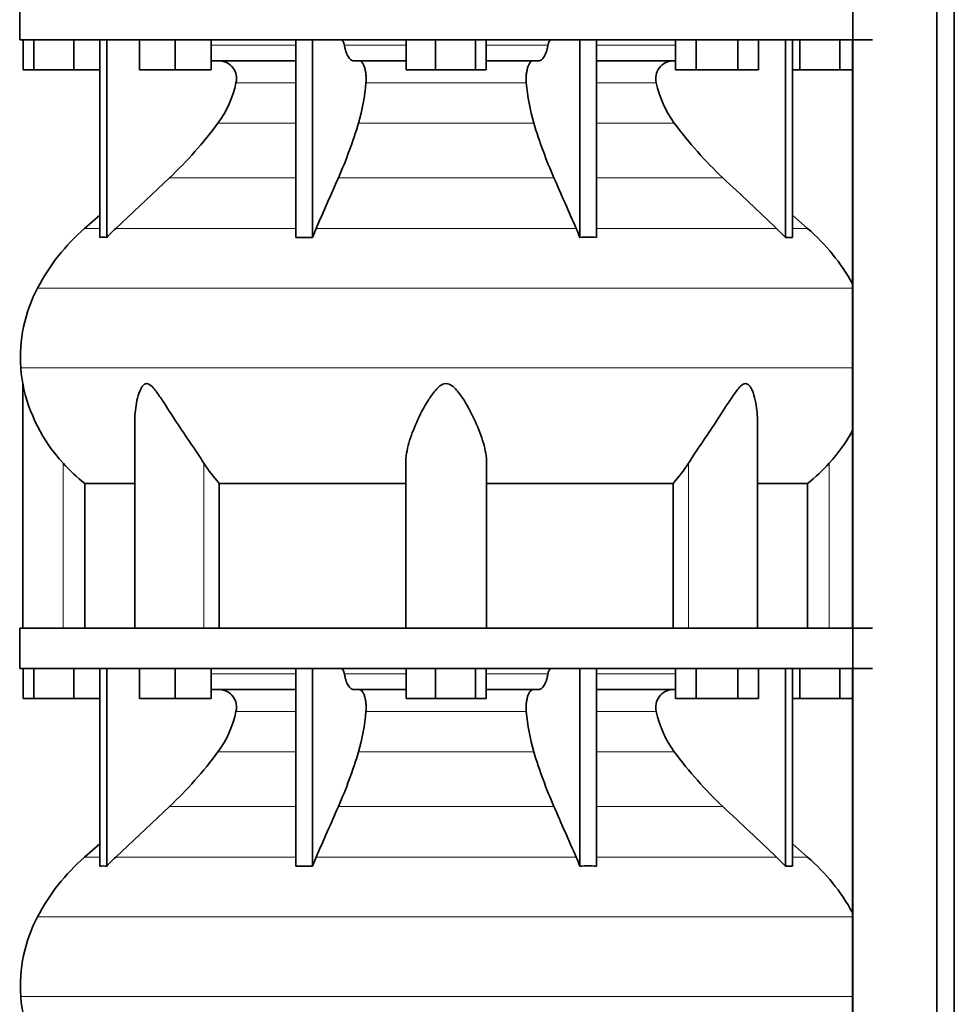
# Model space of a CAD drawing. Header units: millimetres. Extents: x 421 to 1312, y -1923 to 1668.
# Tile 20 of 24: x 936 to 1249, y 86 to 415. Entities that reach past the tile are written whole.
import ezdxf

# ---------------------------------------------------------------- set-up
doc = ezdxf.new("R2010")
doc.units = ezdxf.units.MM
doc.layers.add('MID_344-4', color=7, linetype='Continuous')
doc.layers.add('VSI344_DIFFUSORE', color=7, linetype='Continuous')

# ---------------------------------------------------------------- blocks, each defined once
blk = doc.blocks.new('SE3')
at = {"layer": 'MID_344-4', "color": 7, "linetype": 'Continuous', "lineweight": 35}
for p, q in [((1214.82, 875), (1214.82, 3)), ((1242.95, 3), (1242.95, 875)), ((1248.75, 3), (1248.75, 875)), ((1214.75, 408.5), (1214.75, 212)), ((1214.75, 198.5), (1214.75, 3))]:
    blk.add_line(p, q, dxfattribs=at)
at = {"layer": 'VSI344_DIFFUSORE', "color": 7, "linetype": 'Continuous', "lineweight": 35}
for p, q in [((936.45, 422), (936.45, 408.5)), ((936.45, 408.5), (1221.45, 408.5)), ((937.57, 398.5), (937.57, 408.5)), ((941.15, 398.5), (941.15, 408.5)), ((954.54, 398.5), (954.54, 408.5)), ((963.24, 342.54), (963.24, 408.5)), ((965.54, 342.54), (965.54, 408.5)), ((976.44, 398.5), (976.44, 408.5)), ((988.44, 398.5), (988.44, 408.5)), ((1000.44, 398.5), (1000.44, 408.5)), ((1028.73, 342.54), (1028.73, 408.5)), ((1034.27, 342.54), (1034.27, 408.5)), ((1065.57, 398.5), (1065.57, 408.5)), ((1075.36, 398.5), (1075.36, 408.5)), ((1088.75, 398.5), (1088.75, 408.5)), ((1092.34, 398.5), (1092.34, 408.5)), ((1123.63, 342.54), (1123.63, 408.5)), ((1129.18, 342.54), (1129.18, 408.5)), ((1155.6, 398.5), (1155.6, 408.5)), ((1162.53, 398.5), (1162.53, 408.5)), ((1176.39, 398.5), (1176.39, 408.5)), ((1183.32, 398.5), (1183.32, 408.5)), ((1192.36, 342.54), (1192.36, 408.5)), ((1194.66, 342.54), (1194.66, 408.5)), ((1197.15, 398.5), (1197.15, 408.5)), ((1210.54, 398.5), (1210.54, 408.5)), ((1028.73, 401.5), (1000.44, 401.5)), ((1065.57, 401.5), (1048.07, 401.5)), ((1109.84, 401.5), (1092.34, 401.5)), ((1155.6, 401.5), (1129.18, 401.5)), ((941.15, 398.5), (937.57, 398.5)), ((954.54, 398.5), (941.15, 398.5)), ((963.24, 398.5), (954.54, 398.5)), ((988.44, 398.5), (976.44, 398.5)), ((1000.44, 398.5), (988.44, 398.5)), ((1075.36, 398.5), (1065.57, 398.5)), ((1088.75, 398.5), (1075.36, 398.5)), ((1092.34, 398.5), (1088.75, 398.5)), ((1162.53, 398.5), (1155.6, 398.5)), ((1176.39, 398.5), (1162.53, 398.5)), ((1183.32, 398.5), (1176.39, 398.5)), ((1197.15, 398.5), (1194.66, 398.5)), ((1210.54, 398.5), (1197.15, 398.5)), ((1214.75, 398.5), (1210.54, 398.5)), ((986.46, 362.41), (968.54, 345.55)), ((963.24, 349.97), (958.16, 345.55)), ((1199.74, 345.55), (1194.66, 349.97)), ((1034.27, 342.54), (1035.51, 345.55)), ((1189.37, 345.55), (1192.36, 342.54)), ((1028.73, 342.54), (1034.27, 342.54)), ((1192.36, 342.54), (1194.66, 342.54)), ((937.45, 293.71), (937.45, 212)), ((974.94, 281.5), (974.94, 212)), ((1182.96, 212), (1182.96, 281.51)), ((1065.45, 212), (1065.45, 267.1)), ((1092.45, 212), (1092.45, 267.1)), ((958.2, 260.37), (974.94, 260.37)), ((958.2, 212), (958.2, 260.37)), ((1003.12, 260.37), (1065.45, 260.37)), ((1003.12, 212), (1003.12, 260.37)), ((1092.45, 260.37), (1154.79, 260.37)), ((1154.79, 260.37), (1154.79, 212)), ((1182.96, 260.37), (1199.7, 260.37)), ((1199.7, 260.37), (1199.7, 212)), ((936.45, 212), (1221.45, 212)), ((936.45, 212), (936.45, 198.5)), ((936.45, 198.5), (1221.45, 198.5)), ((937.57, 188.5), (937.57, 198.5)), ((941.15, 188.5), (941.15, 198.5)), ((954.54, 188.5), (954.54, 198.5)), ((963.24, 132.54), (963.24, 198.5)), ((965.54, 132.54), (965.54, 198.5)), ((976.44, 188.5), (976.44, 198.5)), ((988.44, 188.5), (988.44, 198.5)), ((1000.44, 188.5), (1000.44, 198.5)), ((1028.73, 132.54), (1028.73, 198.5)), ((1034.27, 132.54), (1034.27, 198.5)), ((1065.57, 188.5), (1065.57, 198.5)), ((1075.36, 188.5), (1075.36, 198.5)), ((1088.75, 188.5), (1088.75, 198.5)), ((1092.34, 188.5), (1092.34, 198.5)), ((1123.63, 132.54), (1123.63, 198.5)), ((1129.18, 132.54), (1129.18, 198.5)), ((1155.6, 188.5), (1155.6, 198.5)), ((1162.53, 188.5), (1162.53, 198.5)), ((1176.39, 188.5), (1176.39, 198.5)), ((1183.32, 188.5), (1183.32, 198.5)), ((1192.36, 132.54), (1192.36, 198.5)), ((1194.66, 132.54), (1194.66, 198.5)), ((1197.15, 188.5), (1197.15, 198.5)), ((1210.54, 188.5), (1210.54, 198.5)), ((1028.73, 191.5), (1000.44, 191.5)), ((1065.57, 191.5), (1048.07, 191.5)), ((1109.84, 191.5), (1092.34, 191.5)), ((1155.6, 191.5), (1129.18, 191.5)), ((941.15, 188.5), (937.57, 188.5)), ((954.54, 188.5), (941.15, 188.5)), ((963.24, 188.5), (954.54, 188.5)), ((988.44, 188.5), (976.44, 188.5)), ((1000.44, 188.5), (988.44, 188.5)), ((1075.36, 188.5), (1065.57, 188.5)), ((1088.75, 188.5), (1075.36, 188.5)), ((1092.34, 188.5), (1088.75, 188.5)), ((1162.53, 188.5), (1155.6, 188.5)), ((1176.39, 188.5), (1162.53, 188.5)), ((1183.32, 188.5), (1176.39, 188.5)), ((1197.15, 188.5), (1194.66, 188.5)), ((1210.54, 188.5), (1197.15, 188.5)), ((1214.75, 188.5), (1210.54, 188.5)), ((986.46, 152.41), (968.54, 135.55)), ((963.24, 139.97), (958.16, 135.55)), ((1199.74, 135.55), (1194.66, 139.97)), ((1034.27, 132.54), (1035.51, 135.55)), ((1189.37, 135.55), (1192.36, 132.54)), ((1028.73, 132.54), (1034.27, 132.54)), ((1192.36, 132.54), (1194.66, 132.54))]:
    blk.add_line(p, q, dxfattribs=at)
at = {"layer": 'VSI344_DIFFUSORE', "color": 4, "linetype": 'Continuous', "lineweight": 9}
for p, q in [((1000.44, 406.72), (1028.73, 406.72)), ((1044.94, 406.72), (1065.57, 406.72)), ((1092.34, 406.72), (1112.96, 406.72)), ((1129.18, 406.72), (1155.6, 406.72)), ((1028.73, 394.17), (1008.73, 394.17)), ((1105.74, 394.17), (1052.16, 394.17)), ((1149.17, 394.17), (1129.18, 394.17)), ((1002.71, 380.7), (1028.73, 380.7)), ((1049.67, 380.7), (1108.23, 380.7)), ((1129.18, 380.7), (1155.19, 380.7)), ((986.46, 362.41), (1028.73, 362.41)), ((1042.94, 362.41), (1114.97, 362.41)), ((1129.18, 362.41), (1171.44, 362.41)), ((963.24, 345.55), (958.16, 345.55)), ((968.54, 345.55), (1028.73, 345.55)), ((1035.51, 345.55), (1122.39, 345.55)), ((1129.18, 345.55), (1189.37, 345.55)), ((1194.66, 345.55), (1199.74, 345.55)), ((942.38, 325.56), (1214.75, 325.56)), ((1214.75, 299.01), (936.82, 299.01)), ((950.95, 212), (950.95, 267.1)), ((997.99, 212), (997.99, 267.1)), ((1159.91, 212), (1159.91, 267.1)), ((1206.95, 212), (1206.95, 267.1)), ((1000.44, 196.72), (1028.73, 196.72)), ((1044.94, 196.72), (1065.57, 196.72)), ((1092.34, 196.72), (1112.96, 196.72)), ((1129.18, 196.72), (1155.6, 196.72)), ((1028.73, 184.17), (1008.73, 184.17)), ((1105.74, 184.17), (1052.16, 184.17)), ((1149.17, 184.17), (1129.18, 184.17)), ((1002.71, 170.7), (1028.73, 170.7)), ((1049.67, 170.7), (1108.23, 170.7)), ((1129.18, 170.7), (1155.19, 170.7)), ((986.46, 152.41), (1028.73, 152.41)), ((1042.94, 152.41), (1114.97, 152.41)), ((1129.18, 152.41), (1171.44, 152.41)), ((958.16, 135.55), (963.24, 135.55)), ((968.54, 135.55), (1028.73, 135.55)), ((1035.51, 135.55), (1122.39, 135.55)), ((1129.18, 135.55), (1189.37, 135.55)), ((1194.66, 135.55), (1199.74, 135.55)), ((942.38, 115.56), (1214.75, 115.56)), ((1214.75, 89.01), (936.82, 89.01))]:
    blk.add_line(p, q, dxfattribs=at)
at = {"layer": 'VSI344_DIFFUSORE', "color": 7, "linetype": 'Continuous', "lineweight": 35}
for centre, radius, start, end in [((1003, 395.61), 5.9, 345.894, 86.92), ((1154.9, 395.61), 5.9, 93.08, 194.106), ((974.8, 401.24), 34.66, 323.6456, 348.2168), ((985.39, 399.56), 66.99, 343.65, 355.3858), ((1172.51, 399.56), 66.99, 184.6142, 196.35), ((1183.1, 401.24), 34.66, 191.7832, 216.3544), ((892.13, 462.58), 137.6, 313.2799, 323.4819), ((889.33, 429.32), 167.55, 336.4617, 343.1307), ((1268.58, 429.32), 167.55, 196.8693, 203.5383), ((1265.77, 462.58), 137.6, 216.5181, 226.7201), ((1003.12, 293.82), 68.53, 131, 152.418), ((1013.55, 297.7), 65.69, 133.2547, 136.96), ((1057.06, 316.83), 71.37, 21.1174, 23.731), ((1154.78, 293.82), 68.53, 28.9585, 49), ((964.39, 324.17), 18.4, 86.4236, 93.5764), ((1126.4, 235.41), 107.17, 88.518, 91.482), ((986.63, 302.44), 49.92, 152.418, 183.9452), ((990.2, 302.69), 53.5, 183.9452, 189.6558), ((992.02, 304.67), 55.66, 191.3531, 222.4473), ((1165.88, 304.67), 55.66, 317.5527, 331.4608), ((990.81, 302.79), 53.5, 221.8382, 232.4484), ((1038.02, 292.3), 47.3, 212.1799, 222.4416), ((1119.88, 292.3), 47.3, 317.5584, 327.8201), ((1167.09, 302.79), 53.5, 307.5516, 318.1618), ((1003, 185.61), 5.9, 345.894, 86.92), ((1154.9, 185.61), 5.9, 93.08, 194.106), ((974.8, 191.24), 34.66, 323.6456, 348.2168), ((985.39, 189.56), 66.99, 343.65, 355.3858), ((1172.51, 189.56), 66.99, 184.6142, 196.35), ((1183.1, 191.24), 34.66, 191.7832, 216.3544), ((892.13, 252.58), 137.6, 313.2799, 323.4819), ((889.33, 219.32), 167.55, 336.4617, 343.1307), ((1268.58, 219.32), 167.55, 196.8693, 203.5383), ((1265.77, 252.58), 137.6, 216.5181, 226.7201), ((1003.12, 83.82), 68.53, 131, 152.418), ((1013.55, 87.7), 65.69, 133.2547, 136.96), ((1057.06, 106.83), 71.37, 21.1174, 23.731), ((1154.78, 83.82), 68.53, 28.9585, 49), ((964.39, 114.17), 18.4, 86.4236, 93.5764), ((1126.4, 25.41), 107.17, 88.518, 91.482), ((986.63, 92.44), 49.92, 152.418, 183.9452), ((990.2, 92.69), 53.5, 183.9452, 189.6558)]:
    blk.add_arc(centre, radius, start, end, dxfattribs=at)
for points, knots in [([(1043.87, 408.5), (1043.93, 408.5), (1043.98, 408.49), (1044.09, 408.45), (1044.15, 408.42), (1044.31, 408.3), (1044.41, 408.17), (1044.6, 407.86), (1044.68, 407.67), (1044.79, 407.34), (1044.83, 407.22), (1044.89, 406.98), (1044.92, 406.85), (1044.94, 406.72)], [0, 0, 0, 0, 0.125, 0.125, 0.25, 0.25, 0.5, 0.5, 0.75, 0.75, 0.875, 0.875, 1, 1, 1, 1]), ([(1114.03, 408.5), (1113.98, 408.5), (1113.92, 408.49), (1113.81, 408.45), (1113.75, 408.42), (1113.59, 408.3), (1113.49, 408.17), (1113.3, 407.86), (1113.22, 407.67), (1113.11, 407.34), (1113.07, 407.22), (1113.01, 406.98), (1112.99, 406.85), (1112.96, 406.72)], [0, 0, 0, 0, 0.125, 0.125, 0.25, 0.25, 0.5, 0.5, 0.75, 0.75, 0.875, 0.875, 1, 1, 1, 1]), ([(1048.07, 401.5), (1047.9, 401.5), (1047.74, 401.53), (1047.42, 401.65), (1047.26, 401.74), (1046.94, 401.98), (1046.79, 402.13), (1046.49, 402.48), (1046.35, 402.69), (1045.93, 403.38), (1045.69, 403.94), (1045.36, 404.9), (1045.26, 405.25), (1045.09, 405.96), (1045.01, 406.33), (1044.94, 406.72)], [0, 0, 0, 0, 0.125, 0.125, 0.25, 0.25, 0.375, 0.375, 0.5, 0.5, 0.75, 0.75, 0.875, 0.875, 1, 1, 1, 1]), ([(1109.84, 401.5), (1110, 401.5), (1110.16, 401.53), (1110.49, 401.65), (1110.64, 401.74), (1110.96, 401.98), (1111.11, 402.13), (1111.41, 402.48), (1111.55, 402.69), (1111.97, 403.38), (1112.22, 403.94), (1112.54, 404.9), (1112.64, 405.25), (1112.82, 405.96), (1112.89, 406.33), (1112.96, 406.72)], [0, 0, 0, 0, 0.125, 0.125, 0.25, 0.25, 0.375, 0.375, 0.5, 0.5, 0.75, 0.75, 0.875, 0.875, 1, 1, 1, 1]), ([(1049.92, 401.5), (1050.09, 401.5), (1050.26, 401.45), (1050.6, 401.25), (1050.76, 401.1), (1051.07, 400.71), (1051.22, 400.47), (1051.49, 399.91), (1051.61, 399.59), (1051.82, 398.89), (1051.92, 398.5), (1052.06, 397.7), (1052.12, 397.28), (1052.2, 396.39), (1052.22, 395.95), (1052.22, 395.06), (1052.2, 394.6), (1052.16, 394.17)], [0, 0, 0, 0, 0.125, 0.125, 0.25, 0.25, 0.375, 0.375, 0.5, 0.5, 0.625, 0.625, 0.75, 0.75, 0.875, 0.875, 1, 1, 1, 1]), ([(1107.98, 401.5), (1107.81, 401.5), (1107.64, 401.45), (1107.3, 401.25), (1107.14, 401.1), (1106.83, 400.71), (1106.68, 400.47), (1106.41, 399.91), (1106.29, 399.59), (1106.08, 398.89), (1105.99, 398.5), (1105.84, 397.7), (1105.78, 397.28), (1105.7, 396.39), (1105.68, 395.95), (1105.68, 395.06), (1105.7, 394.6), (1105.74, 394.17)], [0, 0, 0, 0, 0.125, 0.125, 0.25, 0.25, 0.375, 0.375, 0.5, 0.5, 0.625, 0.625, 0.75, 0.75, 0.875, 0.875, 1, 1, 1, 1]), ([(997.99, 267.1), (996.62, 269.27), (995.1, 271.51), (991.97, 276.17), (990.36, 278.57), (987.22, 283.33), (985.67, 285.75), (983.31, 289.3), (982.53, 290.48), (981.27, 292.08), (980.83, 292.59), (979.88, 293.42), (979.34, 293.74), (978.32, 293.69), (977.89, 293.34), (977.2, 292.47), (976.93, 291.96), (976.22, 290.34), (975.89, 289.18), (975.16, 285.88), (974.94, 283.67), (974.94, 281.49)], [0, 0, 0, 0, 0.125, 0.125, 0.25, 0.25, 0.375, 0.375, 0.4375, 0.4375, 0.46875, 0.46875, 0.5, 0.5, 0.53125, 0.53125, 0.5625, 0.5625, 0.625, 0.625, 0.7389823, 0.7389823, 0.7389823, 0.7389823]), ([(1092.45, 267.1), (1092.45, 269.27), (1092.05, 271.51), (1090.74, 276.17), (1089.82, 278.57), (1087.66, 283.33), (1086.41, 285.75), (1084.17, 289.3), (1083.38, 290.48), (1081.97, 292.08), (1081.47, 292.59), (1080.29, 293.42), (1079.58, 293.74), (1078.14, 293.69), (1077.46, 293.34), (1076.31, 292.47), (1075.82, 291.96), (1074.43, 290.34), (1073.65, 289.18), (1071.45, 285.67), (1070.2, 283.24), (1068.04, 278.48), (1067.15, 276.14), (1065.86, 271.53), (1065.45, 269.25), (1065.45, 267.1)], [0, 0, 0, 0, 0.125, 0.125, 0.25, 0.25, 0.375, 0.375, 0.4375, 0.4375, 0.46875, 0.46875, 0.5, 0.5, 0.53125, 0.53125, 0.5625, 0.5625, 0.625, 0.625, 0.75, 0.75, 0.875, 0.875, 1, 1, 1, 1]), ([(1182.96, 281.5), (1182.96, 283.71), (1182.74, 285.93), (1181.98, 289.3), (1181.63, 290.48), (1180.91, 292.08), (1180.63, 292.59), (1179.91, 293.42), (1179.46, 293.74), (1178.43, 293.69), (1177.9, 293.34), (1176.96, 292.47), (1176.54, 291.96), (1175.28, 290.34), (1174.51, 289.18), (1172.18, 285.67), (1170.62, 283.24), (1167.48, 278.48), (1165.91, 276.14), (1162.81, 271.53), (1161.28, 269.25), (1159.91, 267.1)], [0.2596572, 0.2596572, 0.2596572, 0.2596572, 0.375, 0.375, 0.4375, 0.4375, 0.46875, 0.46875, 0.5, 0.5, 0.53125, 0.53125, 0.5625, 0.5625, 0.625, 0.625, 0.75, 0.75, 0.875, 0.875, 1, 1, 1, 1]), ([(1043.87, 198.5), (1043.93, 198.5), (1043.98, 198.49), (1044.09, 198.45), (1044.15, 198.42), (1044.31, 198.3), (1044.41, 198.17), (1044.6, 197.86), (1044.68, 197.67), (1044.79, 197.34), (1044.83, 197.22), (1044.89, 196.98), (1044.92, 196.85), (1044.94, 196.72)], [0, 0, 0, 0, 0.125, 0.125, 0.25, 0.25, 0.5, 0.5, 0.75, 0.75, 0.875, 0.875, 1, 1, 1, 1]), ([(1114.03, 198.5), (1113.98, 198.5), (1113.92, 198.49), (1113.81, 198.45), (1113.75, 198.42), (1113.59, 198.3), (1113.49, 198.17), (1113.3, 197.86), (1113.22, 197.67), (1113.11, 197.34), (1113.07, 197.22), (1113.01, 196.98), (1112.99, 196.85), (1112.96, 196.72)], [0, 0, 0, 0, 0.125, 0.125, 0.25, 0.25, 0.5, 0.5, 0.75, 0.75, 0.875, 0.875, 1, 1, 1, 1]), ([(1048.07, 191.5), (1047.9, 191.5), (1047.74, 191.53), (1047.42, 191.65), (1047.26, 191.74), (1046.94, 191.98), (1046.79, 192.13), (1046.49, 192.48), (1046.35, 192.69), (1045.93, 193.38), (1045.69, 193.94), (1045.36, 194.9), (1045.26, 195.25), (1045.09, 195.96), (1045.01, 196.33), (1044.94, 196.72)], [0, 0, 0, 0, 0.125, 0.125, 0.25, 0.25, 0.375, 0.375, 0.5, 0.5, 0.75, 0.75, 0.875, 0.875, 1, 1, 1, 1]), ([(1109.84, 191.5), (1110, 191.5), (1110.16, 191.53), (1110.49, 191.65), (1110.64, 191.74), (1110.96, 191.98), (1111.11, 192.13), (1111.41, 192.48), (1111.55, 192.69), (1111.97, 193.38), (1112.22, 193.94), (1112.54, 194.9), (1112.64, 195.25), (1112.82, 195.96), (1112.89, 196.33), (1112.96, 196.72)], [0, 0, 0, 0, 0.125, 0.125, 0.25, 0.25, 0.375, 0.375, 0.5, 0.5, 0.75, 0.75, 0.875, 0.875, 1, 1, 1, 1]), ([(1049.92, 191.5), (1050.09, 191.5), (1050.26, 191.45), (1050.6, 191.25), (1050.76, 191.1), (1051.07, 190.71), (1051.22, 190.47), (1051.49, 189.91), (1051.61, 189.59), (1051.82, 188.89), (1051.92, 188.5), (1052.06, 187.7), (1052.12, 187.28), (1052.2, 186.39), (1052.22, 185.95), (1052.22, 185.06), (1052.2, 184.6), (1052.16, 184.17)], [0, 0, 0, 0, 0.125, 0.125, 0.25, 0.25, 0.375, 0.375, 0.5, 0.5, 0.625, 0.625, 0.75, 0.75, 0.875, 0.875, 1, 1, 1, 1]), ([(1107.98, 191.5), (1107.81, 191.5), (1107.64, 191.45), (1107.3, 191.25), (1107.14, 191.1), (1106.83, 190.71), (1106.68, 190.47), (1106.41, 189.91), (1106.29, 189.59), (1106.08, 188.89), (1105.99, 188.5), (1105.84, 187.7), (1105.78, 187.28), (1105.7, 186.39), (1105.68, 185.95), (1105.68, 185.06), (1105.7, 184.6), (1105.74, 184.17)], [0, 0, 0, 0, 0.125, 0.125, 0.25, 0.25, 0.375, 0.375, 0.5, 0.5, 0.625, 0.625, 0.75, 0.75, 0.875, 0.875, 1, 1, 1, 1])]:
    blk.add_open_spline(points, degree=3, knots=knots, dxfattribs=at)
for points in [[(1035.51, 345.55), (1037.99, 351.17), (1040.46, 356.79), (1042.94, 362.41)], [(1122.39, 345.55), (1119.92, 351.17), (1117.44, 356.79), (1114.97, 362.41)], [(1171.44, 362.41), (1177.42, 356.79), (1183.39, 351.17), (1189.37, 345.55)], [(1035.51, 135.55), (1037.99, 141.17), (1040.46, 146.79), (1042.94, 152.41)], [(1122.39, 135.55), (1119.92, 141.17), (1117.44, 146.79), (1114.97, 152.41)], [(1171.44, 152.41), (1177.42, 146.79), (1183.39, 141.17), (1189.37, 135.55)]]:
    blk.add_open_spline(points, degree=3, dxfattribs=at)

msp = doc.modelspace()

# ---------------------------------------------------------------- block references
msp.add_blockref('SE3', (0, 0))

doc.saveas('drawing.dxf')
